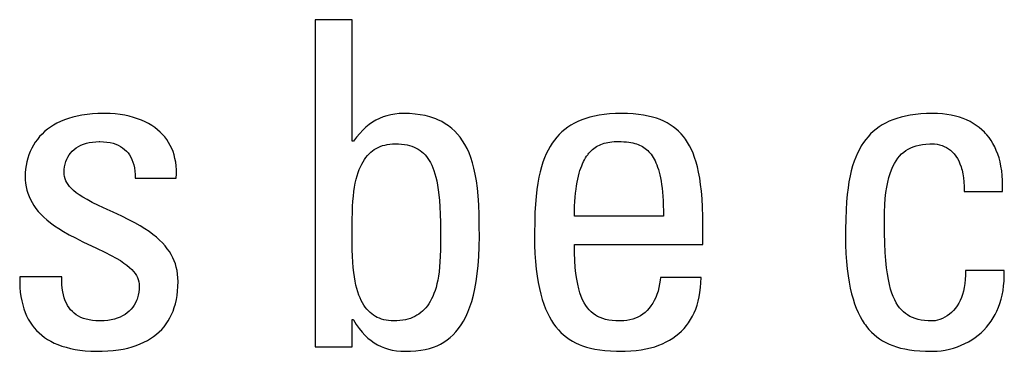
# Model space of a CAD drawing. Header units: millimetres. Extents: x -131 to 719, y -272 to 510.
# Tile 53 of 102: x 214.09 to 219.08, y 111.68 to 113.36. Entities that reach past the tile are written whole.
import ezdxf

# ---------------------------------------------------------------- set-up
doc = ezdxf.new("R2010")
doc.units = ezdxf.units.MM
doc.header["$LTSCALE"] = 23.1
doc.layers.get('0').update_dxf_attribs({"linetype": 'CONTINUOUS'})

msp = doc.modelspace()

# ---------------------------------------------------------------- linework, layer by layer
at = {"color": 7}
for p, q in [((215.7726, 113.3609), (215.5845, 113.3609)), ((215.5845, 113.3609), (215.5845, 111.7053)), ((215.7726, 112.7464), (215.7726, 113.3609)), ((214.4554, 112.8841), (214.4284, 112.8813)), ((214.4838, 112.8857), (214.4554, 112.8841)), ((214.5137, 112.8863), (214.4838, 112.8857)), ((214.5181, 112.8863), (214.5137, 112.8863)), ((214.5448, 112.8855), (214.5181, 112.8863)), ((214.5707, 112.8837), (214.5448, 112.8855)), ((214.5956, 112.8808), (214.5707, 112.8837)), ((216.011, 112.8856), (215.9891, 112.8834)), ((216.034, 112.8863), (216.011, 112.8856)), ((216.0636, 112.8856), (216.034, 112.8863)), ((216.0914, 112.8834), (216.0636, 112.8856)), ((217.0772, 112.884), (217.0499, 112.8813)), ((217.1061, 112.8857), (217.0772, 112.884)), ((217.1369, 112.8863), (217.1061, 112.8857)), ((217.1679, 112.8857), (217.1369, 112.8863)), ((217.1968, 112.8841), (217.1679, 112.8857)), ((217.2236, 112.8815), (217.1968, 112.8841)), ((218.6537, 112.8841), (218.6266, 112.8814)), ((218.6824, 112.8857), (218.6537, 112.8841)), ((218.7129, 112.8863), (218.6824, 112.8857)), ((218.7136, 112.8863), (218.7129, 112.8863)), ((218.7391, 112.8857), (218.7136, 112.8863)), ((218.7634, 112.884), (218.7391, 112.8857)), ((218.7865, 112.8813), (218.7634, 112.884)), ((214.276, 112.8369), (214.2589, 112.8274)), ((214.2943, 112.8457), (214.276, 112.8369)), ((214.3136, 112.8538), (214.2943, 112.8457)), ((214.334, 112.861), (214.3136, 112.8538)), ((214.3557, 112.8674), (214.334, 112.861)), ((214.3786, 112.873), (214.3557, 112.8674)), ((214.4028, 112.8776), (214.3786, 112.873)), ((214.4284, 112.8813), (214.4028, 112.8776)), ((214.6195, 112.8769), (214.5956, 112.8808)), ((214.6423, 112.872), (214.6195, 112.8769)), ((214.6641, 112.8662), (214.6423, 112.872)), ((214.6848, 112.8596), (214.6641, 112.8662)), ((214.7044, 112.8521), (214.6848, 112.8596)), ((214.7229, 112.8439), (214.7044, 112.8521)), ((214.7403, 112.8349), (214.7229, 112.8439)), ((214.7566, 112.8253), (214.7403, 112.8349)), ((215.8754, 112.8422), (215.8586, 112.8305)), ((215.8927, 112.8525), (215.8754, 112.8422)), ((215.9106, 112.8614), (215.8927, 112.8525)), ((215.9291, 112.8689), (215.9106, 112.8614)), ((215.9483, 112.8751), (215.9291, 112.8689)), ((215.9683, 112.8799), (215.9483, 112.8751)), ((215.9891, 112.8834), (215.9683, 112.8799)), ((216.1175, 112.88), (216.0914, 112.8834)), ((216.142, 112.8753), (216.1175, 112.88)), ((216.165, 112.8694), (216.142, 112.8753)), ((216.1866, 112.8624), (216.165, 112.8694)), ((216.197, 112.8584), (216.1866, 112.8624)), ((216.207, 112.8542), (216.197, 112.8584)), ((216.2262, 112.8449), (216.207, 112.8542)), ((216.2442, 112.8345), (216.2262, 112.8449)), ((216.2611, 112.8231), (216.2442, 112.8345)), ((216.8982, 112.837), (216.8812, 112.8273)), ((216.9163, 112.8458), (216.8982, 112.837)), ((216.9355, 112.8539), (216.9163, 112.8458)), ((216.9558, 112.8611), (216.9355, 112.8539)), ((216.9772, 112.8675), (216.9558, 112.8611)), ((217, 112.873), (216.9772, 112.8675)), ((217.0242, 112.8776), (217, 112.873)), ((217.0499, 112.8813), (217.0242, 112.8776)), ((217.2486, 112.8779), (217.2236, 112.8815)), ((217.272, 112.8734), (217.2486, 112.8779)), ((217.2938, 112.8681), (217.272, 112.8734)), ((217.3142, 112.8619), (217.2938, 112.8681)), ((217.3333, 112.855), (217.3142, 112.8619)), ((217.3513, 112.8473), (217.3333, 112.855)), ((217.3682, 112.8387), (217.3513, 112.8473)), ((217.384, 112.8294), (217.3682, 112.8387)), ((218.4759, 112.8378), (218.4588, 112.8283)), ((218.4939, 112.8465), (218.4759, 112.8378)), ((218.5129, 112.8544), (218.4939, 112.8465)), ((218.5331, 112.8616), (218.5129, 112.8544)), ((218.5545, 112.8678), (218.5331, 112.8616)), ((218.5771, 112.8733), (218.5545, 112.8678)), ((218.6011, 112.8778), (218.5771, 112.8733)), ((218.6266, 112.8814), (218.6011, 112.8778)), ((218.8086, 112.8775), (218.7865, 112.8813)), ((218.8296, 112.8729), (218.8086, 112.8775)), ((218.8496, 112.8672), (218.8296, 112.8729)), ((218.8687, 112.8607), (218.8496, 112.8672)), ((218.8867, 112.8534), (218.8687, 112.8607)), ((218.9038, 112.8452), (218.8867, 112.8534)), ((218.9201, 112.8361), (218.9038, 112.8452)), ((218.9354, 112.8262), (218.9201, 112.8361)), ((214.2135, 112.7945), (214.2003, 112.7821)), ((214.2277, 112.8061), (214.2135, 112.7945)), ((214.2428, 112.8171), (214.2277, 112.8061)), ((214.2589, 112.8274), (214.2428, 112.8171)), ((214.7718, 112.8149), (214.7566, 112.8253)), ((214.786, 112.8039), (214.7718, 112.8149)), ((214.7992, 112.7923), (214.786, 112.8039)), ((214.8114, 112.7801), (214.7992, 112.7923)), ((215.8103, 112.7856), (215.7947, 112.767)), ((215.8261, 112.8023), (215.8103, 112.7856)), ((215.8422, 112.8173), (215.8261, 112.8023)), ((215.8586, 112.8305), (215.8422, 112.8173)), ((216.2771, 112.8105), (216.2611, 112.8231)), ((216.2921, 112.7968), (216.2771, 112.8105)), ((216.3062, 112.7819), (216.2921, 112.7968)), ((216.8355, 112.7935), (216.8219, 112.7805)), ((216.8498, 112.8056), (216.8355, 112.7935)), ((216.865, 112.8168), (216.8498, 112.8056)), ((216.8812, 112.8273), (216.865, 112.8168)), ((217.399, 112.8193), (217.384, 112.8294)), ((217.4062, 112.8139), (217.399, 112.8193)), ((217.4131, 112.8083), (217.4062, 112.8139)), ((217.4264, 112.7965), (217.4131, 112.8083)), ((217.4389, 112.7838), (217.4264, 112.7965)), ((217.4507, 112.7701), (217.4389, 112.7838)), ((218.4133, 112.7951), (218.3997, 112.7824)), ((218.4276, 112.807), (218.4133, 112.7951)), ((218.4428, 112.818), (218.4276, 112.807)), ((218.4588, 112.8283), (218.4428, 112.818)), ((218.9499, 112.8156), (218.9354, 112.8262)), ((218.9636, 112.8041), (218.9499, 112.8156)), ((218.9765, 112.7917), (218.9636, 112.8041)), ((218.9826, 112.7852), (218.9765, 112.7917)), ((218.9886, 112.7785), (218.9826, 112.7852)), ((214.1661, 112.7409), (214.1565, 112.7258)), ((214.1766, 112.7553), (214.1661, 112.7409)), ((214.188, 112.7691), (214.1766, 112.7553)), ((214.2003, 112.7821), (214.188, 112.7691)), ((214.4107, 112.7306), (214.4249, 112.7353)), ((214.4249, 112.7353), (214.44, 112.739)), ((214.44, 112.739), (214.4559, 112.7418)), ((214.4559, 112.7418), (214.4727, 112.7435)), ((214.4727, 112.7435), (214.4902, 112.7441)), ((214.4902, 112.7441), (214.4908, 112.7441)), ((214.4908, 112.7441), (214.4938, 112.7441)), ((214.4938, 112.7441), (214.5123, 112.7433)), ((214.5123, 112.7433), (214.5295, 112.7416)), ((214.5295, 112.7416), (214.5454, 112.7388)), ((214.5454, 112.7388), (214.5602, 112.7352)), ((214.5602, 112.7352), (214.5738, 112.7307)), ((214.8226, 112.7672), (214.8114, 112.7801)), ((214.8328, 112.7537), (214.8226, 112.7672)), ((214.8421, 112.7396), (214.8328, 112.7537)), ((214.8504, 112.7248), (214.8421, 112.7396)), ((215.7795, 112.7464), (215.7726, 112.7464)), ((215.7947, 112.767), (215.7795, 112.7464)), ((216.3194, 112.7658), (216.3062, 112.7819)), ((216.3319, 112.7483), (216.3194, 112.7658)), ((216.3435, 112.7294), (216.3319, 112.7483)), ((216.7856, 112.7361), (216.7749, 112.7193)), ((216.797, 112.7519), (216.7856, 112.7361)), ((216.8091, 112.7667), (216.797, 112.7519)), ((216.8219, 112.7805), (216.8091, 112.7667)), ((217.0414, 112.7328), (217.0499, 112.7355)), ((217.0499, 112.7355), (217.0589, 112.7379)), ((217.0589, 112.7379), (217.0683, 112.7399)), ((217.0683, 112.7399), (217.0782, 112.7415)), ((217.0782, 112.7415), (217.0886, 112.7427)), ((217.0886, 112.7427), (217.0997, 112.7436)), ((217.0997, 112.7436), (217.1116, 112.744)), ((217.1116, 112.744), (217.1185, 112.7441)), ((217.1185, 112.7441), (217.1201, 112.7441)), ((217.1201, 112.7441), (217.1357, 112.7438)), ((217.1357, 112.7438), (217.1496, 112.7432)), ((217.1496, 112.7432), (217.1623, 112.7422)), ((217.1623, 112.7422), (217.1739, 112.7409)), ((217.1739, 112.7409), (217.1846, 112.7393)), ((217.1846, 112.7393), (217.1947, 112.7373)), ((217.1947, 112.7373), (217.2041, 112.7349)), ((217.2041, 112.7349), (217.2129, 112.7323)), ((217.4618, 112.7554), (217.4507, 112.7701)), ((217.4723, 112.7396), (217.4618, 112.7554)), ((217.4822, 112.7227), (217.4723, 112.7396)), ((218.3635, 112.7388), (218.3527, 112.7223)), ((218.3749, 112.7543), (218.3635, 112.7388)), ((218.3869, 112.7688), (218.3749, 112.7543)), ((218.3997, 112.7824), (218.3869, 112.7688)), ((218.9999, 112.7645), (218.9886, 112.7785)), ((219.0104, 112.7496), (218.9999, 112.7645)), ((219.0201, 112.7339), (219.0104, 112.7496)), ((219.0289, 112.7172), (219.0201, 112.7339)), ((214.1402, 112.6937), (214.1334, 112.6767)), ((214.1479, 112.7101), (214.1402, 112.6937)), ((214.1565, 112.7258), (214.1479, 112.7101)), ((214.3377, 112.6761), (214.3453, 112.686)), ((214.3453, 112.686), (214.3538, 112.6952)), ((214.3538, 112.6952), (214.3633, 112.7038)), ((214.3633, 112.7038), (214.3737, 112.7116)), ((214.3737, 112.7116), (214.3851, 112.7188)), ((214.3851, 112.7188), (214.3974, 112.7251)), ((214.3974, 112.7251), (214.4107, 112.7306)), ((214.5738, 112.7307), (214.5865, 112.7253)), ((214.5865, 112.7253), (214.5982, 112.7191)), ((214.5982, 112.7191), (214.6089, 112.7122)), ((214.6089, 112.7122), (214.6188, 112.7044)), ((214.6188, 112.7044), (214.6278, 112.6959)), ((214.6278, 112.6959), (214.6361, 112.6865)), ((214.6361, 112.6865), (214.6435, 112.6763)), ((214.8578, 112.7093), (214.8504, 112.7248)), ((214.8642, 112.6931), (214.8578, 112.7093)), ((214.8697, 112.6763), (214.8642, 112.6931)), ((215.8576, 112.6816), (215.8662, 112.6896)), ((215.8662, 112.6896), (215.8751, 112.6969)), ((215.8751, 112.6969), (215.8844, 112.7035)), ((215.8844, 112.7035), (215.8941, 112.7095)), ((215.8941, 112.7095), (215.9042, 112.7147)), ((215.9042, 112.7147), (215.9149, 112.7193)), ((215.9149, 112.7193), (215.926, 112.7233)), ((215.926, 112.7233), (215.9377, 112.7266)), ((215.9377, 112.7266), (215.9437, 112.7279)), ((215.9437, 112.7279), (215.9499, 112.7292)), ((215.9499, 112.7292), (215.9628, 112.731)), ((215.9628, 112.731), (215.9762, 112.7322)), ((215.9762, 112.7322), (215.9904, 112.7326)), ((215.9904, 112.7326), (216.007, 112.7322)), ((216.007, 112.7322), (216.0226, 112.7311)), ((216.0226, 112.7311), (216.037, 112.7293)), ((216.037, 112.7293), (216.0506, 112.7268)), ((216.0506, 112.7268), (216.0633, 112.7237)), ((216.0633, 112.7237), (216.0752, 112.7201)), ((216.0752, 112.7201), (216.0864, 112.7158)), ((216.0864, 112.7158), (216.0969, 112.7109)), ((216.0969, 112.7109), (216.1069, 112.7054)), ((216.1069, 112.7054), (216.1117, 112.7025)), ((216.1117, 112.7025), (216.1163, 112.6993)), ((216.1163, 112.6993), (216.1252, 112.6926)), ((216.1252, 112.6926), (216.1336, 112.6853)), ((216.1336, 112.6853), (216.1416, 112.6773)), ((216.3543, 112.7089), (216.3435, 112.7294)), ((216.3644, 112.6868), (216.3543, 112.7089)), ((216.3736, 112.6629), (216.3644, 112.6868)), ((216.7648, 112.7013), (216.7554, 112.6821)), ((216.7749, 112.7193), (216.7648, 112.7013)), ((216.9689, 112.6809), (216.9718, 112.6845)), ((216.9718, 112.6845), (216.9777, 112.6913)), ((216.9777, 112.6913), (216.9839, 112.6975)), ((216.9839, 112.6975), (216.9902, 112.7034)), ((216.9902, 112.7034), (216.9968, 112.7088)), ((216.9968, 112.7088), (217.0035, 112.7137)), ((217.0035, 112.7137), (217.0106, 112.7183)), ((217.0106, 112.7183), (217.0178, 112.7225)), ((217.0178, 112.7225), (217.0254, 112.7263)), ((217.0254, 112.7263), (217.0332, 112.7297)), ((217.0332, 112.7297), (217.0414, 112.7328)), ((217.2129, 112.7323), (217.2213, 112.7293)), ((217.2213, 112.7293), (217.2292, 112.726)), ((217.2292, 112.726), (217.2368, 112.7224)), ((217.2368, 112.7224), (217.244, 112.7184)), ((217.244, 112.7184), (217.2509, 112.7141)), ((217.2509, 112.7141), (217.2576, 112.7094)), ((217.2576, 112.7094), (217.2639, 112.7043)), ((217.2639, 112.7043), (217.2701, 112.6988)), ((217.2701, 112.6988), (217.276, 112.6929)), ((217.276, 112.6929), (217.2817, 112.6865)), ((217.2817, 112.6865), (217.2872, 112.6796)), ((217.4914, 112.7044), (217.4822, 112.7227)), ((217.5, 112.6847), (217.4914, 112.7044)), ((217.508, 112.6635), (217.5, 112.6847)), ((218.3332, 112.6859), (218.3244, 112.6658)), ((218.3427, 112.7047), (218.3332, 112.6859)), ((218.3527, 112.7223), (218.3427, 112.7047)), ((218.5571, 112.6811), (218.5676, 112.6903)), ((218.5676, 112.6903), (218.5786, 112.6985)), ((218.5786, 112.6985), (218.5904, 112.7058)), ((218.5904, 112.7058), (218.6029, 112.7122)), ((218.6029, 112.7122), (218.6162, 112.7177)), ((218.6162, 112.7177), (218.6304, 112.7224)), ((218.6304, 112.7224), (218.6458, 112.7263)), ((218.6458, 112.7263), (218.6624, 112.7292)), ((218.6624, 112.7292), (218.6804, 112.7313)), ((218.6804, 112.7313), (218.7002, 112.7324)), ((218.7002, 112.7324), (218.7129, 112.7326)), ((218.7129, 112.7326), (218.7242, 112.7322)), ((218.7242, 112.7322), (218.737, 112.7306)), ((218.737, 112.7306), (218.7496, 112.728)), ((218.7496, 112.728), (218.7617, 112.7244)), ((218.7617, 112.7244), (218.7733, 112.7197)), ((218.7733, 112.7197), (218.7844, 112.714)), ((218.7844, 112.714), (218.795, 112.7073)), ((218.795, 112.7073), (218.8051, 112.6997)), ((218.8051, 112.6997), (218.8145, 112.691)), ((218.8145, 112.691), (218.8234, 112.6813)), ((219.037, 112.6995), (219.0289, 112.7172)), ((219.0442, 112.6809), (219.037, 112.6995)), ((214.1229, 112.6411), (214.1192, 112.6227)), ((214.1277, 112.6592), (214.1229, 112.6411)), ((214.1334, 112.6767), (214.1277, 112.6592)), ((214.3168, 112.6299), (214.3206, 112.6425)), ((214.3206, 112.6425), (214.3253, 112.6544)), ((214.3253, 112.6544), (214.331, 112.6656)), ((214.331, 112.6656), (214.3377, 112.6761)), ((214.6435, 112.6763), (214.6501, 112.6652)), ((214.6501, 112.6652), (214.6559, 112.6532)), ((214.6559, 112.6532), (214.6609, 112.6402)), ((214.6609, 112.6402), (214.665, 112.6262)), ((214.8741, 112.6586), (214.8697, 112.6763)), ((214.8776, 112.6402), (214.8741, 112.6586)), ((214.88, 112.621), (214.8776, 112.6402)), ((215.8204, 112.6297), (215.8271, 112.6418)), ((215.8271, 112.6418), (215.8342, 112.653)), ((215.8342, 112.653), (215.8417, 112.6634)), ((215.8417, 112.6634), (215.8495, 112.6729)), ((215.8495, 112.6729), (215.8576, 112.6816)), ((216.1416, 112.6773), (216.1492, 112.6686)), ((216.1492, 112.6686), (216.1563, 112.6591)), ((216.1563, 112.6591), (216.1632, 112.6487)), ((216.1632, 112.6487), (216.1696, 112.6374)), ((216.1696, 112.6374), (216.1757, 112.6252)), ((216.382, 112.637), (216.3736, 112.6629)), ((216.3896, 112.6089), (216.382, 112.637)), ((216.7386, 112.6395), (216.7311, 112.6158)), ((216.7467, 112.6615), (216.7386, 112.6395)), ((216.7554, 112.6821), (216.7467, 112.6615)), ((216.94, 112.6321), (216.9449, 112.6424)), ((216.9449, 112.6424), (216.9499, 112.652)), ((216.9499, 112.652), (216.9551, 112.661)), ((216.9551, 112.661), (216.9604, 112.6694)), ((216.9604, 112.6694), (216.966, 112.6772)), ((216.966, 112.6772), (216.9689, 112.6809)), ((217.2872, 112.6796), (217.2925, 112.6722)), ((217.2925, 112.6722), (217.2976, 112.6642)), ((217.2976, 112.6642), (217.3025, 112.6557)), ((217.3025, 112.6557), (217.3072, 112.6465)), ((217.3072, 112.6465), (217.3118, 112.6367)), ((217.3118, 112.6367), (217.3161, 112.6261)), ((217.5154, 112.6405), (217.508, 112.6635)), ((217.5222, 112.6156), (217.5154, 112.6405)), ((218.3163, 112.6443), (218.3087, 112.6212)), ((218.3244, 112.6658), (218.3163, 112.6443)), ((218.5205, 112.6329), (218.5289, 112.6468)), ((218.5289, 112.6468), (218.5377, 112.6594)), ((218.5377, 112.6594), (218.5471, 112.6708)), ((218.5471, 112.6708), (218.5571, 112.6811)), ((218.8234, 112.6813), (218.8317, 112.6706)), ((218.8317, 112.6706), (218.8394, 112.6587)), ((218.8394, 112.6587), (218.8464, 112.6457)), ((218.8464, 112.6457), (218.8527, 112.6315)), ((219.0506, 112.6613), (219.0442, 112.6809)), ((219.0561, 112.6406), (219.0506, 112.6613)), ((219.0607, 112.6188), (219.0561, 112.6406)), ((214.1151, 112.5853), (214.1147, 112.5698)), ((214.1166, 112.604), (214.1151, 112.5853)), ((214.1192, 112.6227), (214.1166, 112.604)), ((214.3119, 112.5881), (214.3124, 112.6028)), ((214.3125, 112.5771), (214.3119, 112.5881)), ((214.3124, 112.6028), (214.3141, 112.6167)), ((214.3141, 112.6167), (214.3168, 112.6299)), ((214.665, 112.6262), (214.6682, 112.6111)), ((214.6682, 112.6111), (214.6705, 112.5948)), ((214.6705, 112.5948), (214.6718, 112.5772)), ((214.8813, 112.601), (214.88, 112.621)), ((214.8815, 112.5801), (214.8813, 112.601)), ((215.7972, 112.5708), (215.8024, 112.5872)), ((215.8024, 112.5872), (215.808, 112.6024)), ((215.808, 112.6024), (215.814, 112.6165)), ((215.814, 112.6165), (215.8204, 112.6297)), ((216.1757, 112.6252), (216.1815, 112.6118)), ((216.1815, 112.6118), (216.1869, 112.5972)), ((216.1869, 112.5972), (216.1919, 112.5812)), ((216.3963, 112.5784), (216.3896, 112.6089)), ((216.7244, 112.5904), (216.7183, 112.5631)), ((216.7311, 112.6158), (216.7244, 112.5904)), ((216.9229, 112.5835), (216.9268, 112.5969)), ((216.9268, 112.5969), (216.931, 112.6094)), ((216.931, 112.6094), (216.9354, 112.6212)), ((216.9354, 112.6212), (216.94, 112.6321)), ((217.3161, 112.6261), (217.3202, 112.6147)), ((217.3202, 112.6147), (217.3242, 112.6025)), ((217.3242, 112.6025), (217.3279, 112.5895)), ((217.3279, 112.5895), (217.3314, 112.5754)), ((217.5283, 112.5886), (217.5222, 112.6156)), ((217.5337, 112.5593), (217.5283, 112.5886)), ((218.3019, 112.5965), (218.2957, 112.5698)), ((218.3087, 112.6212), (218.3019, 112.5965)), ((218.4986, 112.5818), (218.5054, 112.6005)), ((218.5054, 112.6005), (218.5127, 112.6175)), ((218.5127, 112.6175), (218.5205, 112.6329)), ((218.8527, 112.6315), (218.8583, 112.6159)), ((218.8583, 112.6159), (218.8608, 112.6077)), ((218.8608, 112.6077), (218.8632, 112.599)), ((218.8632, 112.599), (218.8671, 112.5807)), ((219.0643, 112.5958), (219.0607, 112.6188)), ((219.0669, 112.5717), (219.0643, 112.5958)), ((214.1147, 112.5698), (214.1153, 112.5511)), ((214.1153, 112.5511), (214.1169, 112.5331)), ((214.3141, 112.5665), (214.3125, 112.5771)), ((214.317, 112.5562), (214.3141, 112.5665)), ((214.3209, 112.546), (214.317, 112.5562)), ((214.326, 112.536), (214.3209, 112.546)), ((214.3324, 112.526), (214.326, 112.536)), ((214.6718, 112.5772), (214.672, 112.5583)), ((214.672, 112.5583), (214.8806, 112.5583)), ((214.8806, 112.5583), (214.8815, 112.5801)), ((215.7843, 112.5137), (215.7881, 112.5341)), ((215.7881, 112.5341), (215.7924, 112.5531)), ((215.7924, 112.5531), (215.7972, 112.5708)), ((216.1919, 112.5812), (216.1966, 112.5637)), ((216.1966, 112.5637), (216.2009, 112.5445)), ((216.2009, 112.5445), (216.2048, 112.5234)), ((216.4021, 112.5452), (216.3963, 112.5784)), ((216.407, 112.5088), (216.4021, 112.5452)), ((216.7183, 112.5631), (216.7129, 112.5335)), ((216.9095, 112.5207), (216.9124, 112.5379)), ((216.9124, 112.5379), (216.9156, 112.5541)), ((216.9156, 112.5541), (216.9191, 112.5693)), ((216.9191, 112.5693), (216.9229, 112.5835)), ((217.3314, 112.5754), (217.3346, 112.5604)), ((217.3346, 112.5604), (217.3376, 112.5442)), ((217.3376, 112.5442), (217.3403, 112.5269)), ((217.5384, 112.5273), (217.5337, 112.5593)), ((218.2901, 112.541), (218.2853, 112.5099)), ((218.2957, 112.5698), (218.2901, 112.541)), ((218.482, 112.5137), (218.4869, 112.5386)), ((218.4869, 112.5386), (218.4925, 112.5613)), ((218.4925, 112.5613), (218.4986, 112.5818)), ((218.8671, 112.5807), (218.8702, 112.561)), ((218.8702, 112.561), (218.8723, 112.5396)), ((218.8723, 112.5396), (218.8734, 112.5166)), ((219.0685, 112.5464), (219.0669, 112.5717)), ((219.069, 112.5198), (219.0685, 112.5464)), ((214.1169, 112.5331), (214.1197, 112.5157)), ((214.1197, 112.5157), (214.1236, 112.4988)), ((214.1236, 112.4988), (214.1285, 112.4824)), ((214.3402, 112.516), (214.3324, 112.526)), ((214.3495, 112.5058), (214.3402, 112.516)), ((214.3606, 112.4955), (214.3495, 112.5058)), ((214.3737, 112.4849), (214.3606, 112.4955)), ((214.389, 112.4739), (214.3737, 112.4849)), ((215.7782, 112.4682), (215.781, 112.4918)), ((215.781, 112.4918), (215.7843, 112.5137)), ((216.2048, 112.5234), (216.2084, 112.5001)), ((216.2084, 112.5001), (216.2115, 112.4742)), ((216.4109, 112.4687), (216.407, 112.5088)), ((216.7082, 112.5013), (216.7043, 112.4663)), ((216.7129, 112.5335), (216.7082, 112.5013)), ((216.9045, 112.4829), (216.9068, 112.5024)), ((216.9068, 112.5024), (216.9095, 112.5207)), ((217.3403, 112.5269), (217.3428, 112.5084)), ((217.3428, 112.5084), (217.3449, 112.4885)), ((217.3449, 112.4885), (217.3467, 112.4672)), ((217.5424, 112.4924), (217.5384, 112.5273)), ((217.5455, 112.4541), (217.5424, 112.4924)), ((218.2853, 112.5099), (218.2812, 112.476)), ((218.4744, 112.4563), (218.4778, 112.4863)), ((218.4778, 112.4863), (218.482, 112.5137)), ((218.8734, 112.5166), (218.8734, 112.4919)), ((218.8734, 112.4919), (219.0683, 112.4919)), ((219.0683, 112.4919), (219.069, 112.5198)), ((214.1285, 112.4824), (214.1345, 112.4664)), ((214.1345, 112.4664), (214.1415, 112.4507)), ((214.1415, 112.4507), (214.1497, 112.4354)), ((214.1497, 112.4354), (214.159, 112.4203)), ((214.4071, 112.4623), (214.389, 112.4739)), ((214.4285, 112.45), (214.4071, 112.4623)), ((214.4542, 112.4364), (214.4285, 112.45)), ((214.4863, 112.4207), (214.4542, 112.4364)), ((215.7743, 112.4151), (215.7759, 112.4427)), ((215.7759, 112.4427), (215.7782, 112.4682)), ((216.2115, 112.4742), (216.2141, 112.4454)), ((216.2141, 112.4454), (216.2163, 112.413)), ((216.4139, 112.4239), (216.4109, 112.4687)), ((216.7043, 112.4663), (216.7011, 112.4278)), ((216.8996, 112.4168), (216.9009, 112.4402)), ((216.9009, 112.4402), (216.9025, 112.4622)), ((216.9025, 112.4622), (216.9045, 112.4829)), ((217.3467, 112.4672), (217.3481, 112.4443)), ((217.3481, 112.4443), (217.3492, 112.4199)), ((217.5478, 112.4118), (217.5455, 112.4541)), ((218.2779, 112.4388), (218.2754, 112.3978)), ((218.2812, 112.476), (218.2779, 112.4388)), ((218.4719, 112.4233), (218.4744, 112.4563)), ((214.159, 112.4203), (214.1696, 112.4054)), ((214.1696, 112.4054), (214.1814, 112.3907)), ((214.1814, 112.3907), (214.1946, 112.3762)), ((214.5299, 112.4005), (214.4863, 112.4207)), ((214.5601, 112.3867), (214.5299, 112.4005)), ((214.6048, 112.3658), (214.5601, 112.3867)), ((215.7726, 112.3508), (215.7732, 112.3848)), ((215.7732, 112.3848), (215.7743, 112.4151)), ((216.2163, 112.413), (216.2179, 112.3763)), ((216.4158, 112.373), (216.4139, 112.4239)), ((216.6988, 112.3851), (216.6973, 112.3369)), ((216.7011, 112.4278), (216.6988, 112.3851)), ((216.8984, 112.3657), (216.8988, 112.392)), ((216.8988, 112.392), (216.8996, 112.4168)), ((217.3492, 112.4199), (217.3499, 112.3937)), ((217.3499, 112.3937), (217.3501, 112.3657)), ((217.5492, 112.3651), (217.5478, 112.4118)), ((218.2754, 112.3978), (218.2736, 112.3517)), ((218.4698, 112.3474), (218.4703, 112.3871)), ((218.4703, 112.3871), (218.4719, 112.4233)), ((214.1946, 112.3762), (214.2092, 112.3617)), ((214.2092, 112.3617), (214.2254, 112.3472)), ((214.2254, 112.3472), (214.2434, 112.3328)), ((214.6404, 112.3484), (214.6048, 112.3658)), ((214.6709, 112.3324), (214.6404, 112.3484)), ((215.7723, 112.2862), (215.7726, 112.3508)), ((216.2179, 112.3763), (216.2191, 112.3341)), ((216.4167, 112.3126), (216.4158, 112.373)), ((216.6973, 112.3369), (216.6966, 112.2809)), ((217.3501, 112.3657), (216.8984, 112.3657)), ((217.5496, 112.3222), (217.5492, 112.3651)), ((218.2736, 112.3517), (218.2727, 112.2988)), ((218.4698, 112.3452), (218.4698, 112.3474)), ((218.4703, 112.2827), (218.4698, 112.3452)), ((214.2434, 112.3328), (214.2632, 112.3182)), ((214.2632, 112.3182), (214.2853, 112.3034)), ((214.2853, 112.3034), (214.3099, 112.2883)), ((214.3099, 112.2883), (214.3376, 112.2726)), ((214.6977, 112.3173), (214.6709, 112.3324)), ((214.7217, 112.3026), (214.6977, 112.3173)), ((214.7432, 112.2881), (214.7217, 112.3026)), ((214.7627, 112.2738), (214.7432, 112.2881)), ((215.7723, 112.2787), (215.7723, 112.2862)), ((216.2191, 112.3341), (216.2196, 112.2844)), ((216.4169, 112.2648), (216.4167, 112.3126)), ((217.5496, 112.2236), (217.5496, 112.3222)), ((218.2727, 112.2988), (218.2726, 112.2671)), ((214.3376, 112.2726), (214.3692, 112.2559)), ((214.3692, 112.2559), (214.4068, 112.2372)), ((214.4068, 112.2372), (214.4768, 112.2041)), ((214.7803, 112.2596), (214.7627, 112.2738)), ((214.7962, 112.2453), (214.7803, 112.2596)), ((214.8106, 112.2309), (214.7962, 112.2453)), ((215.7721, 112.2332), (215.7723, 112.2787)), ((216.2196, 112.2352), (216.2193, 112.1967)), ((216.2196, 112.2844), (216.2196, 112.2352)), ((216.4162, 112.2115), (216.4169, 112.2648)), ((216.6966, 112.2809), (216.6966, 112.2671)), ((216.6966, 112.2671), (216.6971, 112.2204)), ((218.2726, 112.2671), (218.2731, 112.2208)), ((218.4718, 112.2291), (218.4703, 112.2827)), ((214.4768, 112.2041), (214.519, 112.1838)), ((214.8236, 112.2164), (214.8106, 112.2309)), ((214.8353, 112.2018), (214.8236, 112.2164)), ((214.8457, 112.1869), (214.8353, 112.2018)), ((214.8549, 112.1718), (214.8457, 112.1869)), ((215.7725, 112.196), (215.7721, 112.2332)), ((215.7736, 112.1632), (215.7725, 112.196)), ((216.2193, 112.1967), (216.2184, 112.1642)), ((216.4141, 112.1621), (216.4162, 112.2115)), ((216.6971, 112.2204), (216.6988, 112.1768)), ((216.8984, 112.2236), (217.5496, 112.2236)), ((216.8989, 112.1805), (216.8984, 112.2236)), ((218.2731, 112.2208), (218.2748, 112.1776)), ((218.474, 112.1824), (218.4718, 112.2291)), ((214.519, 112.1838), (214.5505, 112.1678)), ((214.5505, 112.1678), (214.5761, 112.1539)), ((214.5761, 112.1539), (214.5974, 112.1412)), ((214.5974, 112.1412), (214.6154, 112.1293)), ((214.863, 112.1563), (214.8549, 112.1718)), ((214.8701, 112.1405), (214.863, 112.1563)), ((214.876, 112.1243), (214.8701, 112.1405)), ((215.7751, 112.1337), (215.7736, 112.1632)), ((216.2169, 112.1353), (216.2149, 112.1092)), ((216.2184, 112.1642), (216.2169, 112.1353)), ((216.4107, 112.1164), (216.4141, 112.1621)), ((216.6988, 112.1768), (216.7015, 112.1362)), ((216.7015, 112.1362), (216.7051, 112.0984)), ((216.9005, 112.1417), (216.8989, 112.1805)), ((216.903, 112.1068), (216.9005, 112.1417)), ((218.2748, 112.1776), (218.2774, 112.1373)), ((218.2774, 112.1373), (218.2809, 112.0997)), ((218.477, 112.1416), (218.474, 112.1824)), ((218.4807, 112.1056), (218.477, 112.1416)), ((214.6154, 112.1293), (214.6307, 112.118)), ((214.6307, 112.118), (214.6438, 112.1071)), ((214.6438, 112.1071), (214.6548, 112.0965)), ((214.6548, 112.0965), (214.6642, 112.0861)), ((214.6642, 112.0861), (214.672, 112.0758)), ((214.8809, 112.1077), (214.876, 112.1243)), ((214.8847, 112.0905), (214.8809, 112.1077)), ((214.8875, 112.0728), (214.8847, 112.0905)), ((215.7773, 112.1066), (215.7751, 112.1337)), ((215.78, 112.0818), (215.7773, 112.1066)), ((216.2123, 112.0852), (216.2093, 112.0631)), ((216.2149, 112.1092), (216.2123, 112.0852)), ((216.4062, 112.0741), (216.4107, 112.1164)), ((216.7051, 112.0984), (216.7096, 112.0631)), ((216.9064, 112.0754), (216.903, 112.1068)), ((218.2809, 112.0997), (218.2853, 112.0647)), ((218.485, 112.0737), (218.4807, 112.1056)), ((219.0775, 112.0906), (218.8803, 112.0906)), ((218.8803, 112.0906), (218.8805, 112.0674)), ((219.0775, 112.0637), (219.0775, 112.0906)), ((214.0872, 112.0585), (214.0871, 112.0316)), ((214.3005, 112.0585), (214.0872, 112.0585)), ((214.3006, 112.041), (214.3005, 112.0585)), ((214.3014, 112.0204), (214.3006, 112.041)), ((214.672, 112.0758), (214.6784, 112.0656)), ((214.6784, 112.0656), (214.6836, 112.0553)), ((214.6836, 112.0553), (214.6875, 112.045)), ((214.6875, 112.045), (214.6903, 112.0345)), ((214.8892, 112.0545), (214.8875, 112.0728)), ((214.8898, 112.0355), (214.8892, 112.0545)), ((214.8892, 112.0108), (214.8898, 112.0355)), ((215.7832, 112.0588), (215.78, 112.0818)), ((215.7869, 112.0376), (215.7832, 112.0588)), ((215.7911, 112.0179), (215.7869, 112.0376)), ((216.2057, 112.0427), (216.2016, 112.0237)), ((216.2093, 112.0631), (216.2057, 112.0427)), ((216.4005, 112.035), (216.4062, 112.0741)), ((216.7096, 112.0631), (216.7149, 112.0303)), ((216.9105, 112.0471), (216.9064, 112.0754)), ((216.9153, 112.0217), (216.9105, 112.0471)), ((217.333, 112.043), (217.3306, 112.0237)), ((217.3341, 112.0562), (217.333, 112.043)), ((217.5405, 112.0562), (217.3341, 112.0562)), ((217.5397, 112.0297), (217.5405, 112.0562)), ((218.2853, 112.0647), (218.2906, 112.0321)), ((218.4899, 112.0454), (218.485, 112.0737)), ((218.4953, 112.0201), (218.4899, 112.0454)), ((218.8795, 112.0455), (218.8775, 112.0249)), ((218.8805, 112.0674), (218.8795, 112.0455)), ((219.0741, 112.0134), (219.0763, 112.038)), ((219.0763, 112.038), (219.0775, 112.0637)), ((214.0871, 112.0316), (214.088, 112.0061)), ((214.088, 112.0061), (214.0901, 111.9819)), ((214.3031, 112.0014), (214.3014, 112.0204)), ((214.3056, 111.9838), (214.3031, 112.0014)), ((214.6903, 112.0345), (214.692, 112.0237)), ((214.692, 111.9963), (214.6904, 111.9809)), ((214.692, 112.0237), (214.6926, 112.0126)), ((214.6926, 112.0126), (214.692, 111.9963)), ((214.8849, 111.965), (214.8876, 111.9873)), ((214.8876, 111.9873), (214.8892, 112.0108)), ((215.7957, 111.9997), (215.7911, 112.0179)), ((215.8007, 111.9829), (215.7957, 111.9997)), ((216.1921, 111.9897), (216.1867, 111.9744)), ((216.1971, 112.0061), (216.1921, 111.9897)), ((216.2016, 112.0237), (216.1971, 112.0061)), ((216.3863, 111.9657), (216.3939, 111.999)), ((216.3939, 111.999), (216.4005, 112.035)), ((216.7149, 112.0303), (216.721, 111.9998)), ((216.721, 111.9998), (216.7278, 111.9714)), ((216.9208, 111.9988), (216.9153, 112.0217)), ((216.9268, 111.9782), (216.9208, 111.9988)), ((217.3225, 111.9873), (217.3169, 111.9703)), ((217.327, 112.0051), (217.3225, 111.9873)), ((217.3306, 112.0237), (217.327, 112.0051)), ((217.5348, 111.9806), (217.5378, 112.0046)), ((217.5378, 112.0046), (217.5397, 112.0297)), ((218.2906, 112.0321), (218.2966, 112.0017)), ((218.2966, 112.0017), (218.3033, 111.9734)), ((218.5013, 111.9976), (218.4953, 112.0201)), ((218.5077, 111.9773), (218.5013, 111.9976)), ((218.8706, 111.9874), (218.8657, 111.9703)), ((218.8745, 112.0055), (218.8706, 111.9874)), ((218.8775, 112.0249), (218.8745, 112.0055)), ((219.0666, 111.9672), (219.0709, 111.9898)), ((219.0709, 111.9898), (219.0741, 112.0134)), ((214.0901, 111.9819), (214.0932, 111.959)), ((214.0932, 111.959), (214.0972, 111.9374)), ((214.0972, 111.9374), (214.1022, 111.9169)), ((214.309, 111.9676), (214.3056, 111.9838)), ((214.3131, 111.9525), (214.309, 111.9676)), ((214.3181, 111.9385), (214.3131, 111.9525)), ((214.3238, 111.9256), (214.3181, 111.9385)), ((214.6793, 111.9396), (214.6737, 111.9274)), ((214.6817, 111.946), (214.6793, 111.9396)), ((214.684, 111.9525), (214.6817, 111.946)), ((214.6877, 111.9663), (214.684, 111.9525)), ((214.6904, 111.9809), (214.6877, 111.9663)), ((214.8765, 111.9234), (214.8811, 111.9437)), ((214.8811, 111.9437), (214.8849, 111.965)), ((215.8062, 111.9673), (215.8007, 111.9829)), ((215.812, 111.9529), (215.8062, 111.9673)), ((215.8182, 111.9395), (215.812, 111.9529)), ((215.8247, 111.9272), (215.8182, 111.9395)), ((216.1747, 111.9471), (216.168, 111.9348)), ((216.1809, 111.9602), (216.1747, 111.9471)), ((216.1867, 111.9744), (216.1809, 111.9602)), ((216.3779, 111.9351), (216.3863, 111.9657)), ((216.7278, 111.9714), (216.7353, 111.945)), ((216.7353, 111.945), (216.7434, 111.9205)), ((216.9333, 111.9597), (216.9268, 111.9782)), ((216.9404, 111.9431), (216.9333, 111.9597)), ((216.948, 111.9281), (216.9404, 111.9431)), ((217.3033, 111.9393), (217.2953, 111.9253)), ((217.3105, 111.9543), (217.3033, 111.9393)), ((217.3169, 111.9703), (217.3105, 111.9543)), ((217.52, 111.9156), (217.5259, 111.9362)), ((217.5259, 111.9362), (217.5308, 111.9578)), ((217.5308, 111.9578), (217.5348, 111.9806)), ((218.3033, 111.9734), (218.3106, 111.9471)), ((218.3106, 111.9471), (218.3187, 111.9226)), ((218.5146, 111.9592), (218.5077, 111.9773)), ((218.5219, 111.9428), (218.5146, 111.9592)), ((218.5297, 111.9281), (218.5219, 111.9428)), ((218.8535, 111.9394), (218.8462, 111.9255)), ((218.86, 111.9544), (218.8535, 111.9394)), ((218.8657, 111.9703), (218.86, 111.9544)), ((219.0552, 111.9249), (219.0613, 111.9456)), ((219.0613, 111.9456), (219.0666, 111.9672)), ((214.1022, 111.9169), (214.108, 111.8974)), ((214.108, 111.8974), (214.1148, 111.879)), ((214.3302, 111.9136), (214.3238, 111.9256)), ((214.3374, 111.9026), (214.3302, 111.9136)), ((214.3453, 111.8925), (214.3374, 111.9026)), ((214.3539, 111.8832), (214.3453, 111.8925)), ((214.6422, 111.8858), (214.632, 111.8772)), ((214.6514, 111.8952), (214.6422, 111.8858)), ((214.6598, 111.9052), (214.6514, 111.8952)), ((214.6672, 111.9159), (214.6598, 111.9052)), ((214.6737, 111.9274), (214.6672, 111.9159)), ((214.8569, 111.8684), (214.8643, 111.8858)), ((214.8643, 111.8858), (214.8708, 111.9042)), ((214.8708, 111.9042), (214.8765, 111.9234)), ((215.8316, 111.9158), (215.8247, 111.9272)), ((215.8389, 111.9054), (215.8316, 111.9158)), ((215.8464, 111.8958), (215.8389, 111.9054)), ((215.8544, 111.887), (215.8464, 111.8958)), ((215.8627, 111.8789), (215.8544, 111.887)), ((216.1289, 111.8856), (216.1199, 111.878)), ((216.1376, 111.894), (216.1289, 111.8856)), ((216.1458, 111.9031), (216.1376, 111.894)), ((216.1536, 111.9128), (216.1458, 111.9031)), ((216.161, 111.9234), (216.1536, 111.9128)), ((216.168, 111.9348), (216.161, 111.9234)), ((216.3586, 111.8811), (216.3686, 111.907)), ((216.3686, 111.907), (216.3779, 111.9351)), ((216.7434, 111.9205), (216.7522, 111.8976)), ((216.7522, 111.8976), (216.7616, 111.8764)), ((216.9561, 111.9147), (216.948, 111.9281)), ((216.9647, 111.9026), (216.9561, 111.9147)), ((216.9738, 111.8917), (216.9647, 111.9026)), ((216.9835, 111.882), (216.9738, 111.8917)), ((217.2671, 111.8894), (217.2564, 111.8795)), ((217.2771, 111.9003), (217.2671, 111.8894)), ((217.2866, 111.9123), (217.2771, 111.9003)), ((217.2953, 111.9253), (217.2866, 111.9123)), ((217.5055, 111.8775), (217.5132, 111.896)), ((217.5132, 111.896), (217.52, 111.9156)), ((218.3187, 111.9226), (218.3273, 111.8999)), ((218.3273, 111.8999), (218.3365, 111.8787)), ((218.538, 111.9149), (218.5297, 111.9281)), ((218.5467, 111.903), (218.538, 111.9149)), ((218.556, 111.8922), (218.5467, 111.903)), ((218.5659, 111.8826), (218.556, 111.8922)), ((218.8199, 111.8895), (218.8097, 111.8794)), ((218.8293, 111.9006), (218.8199, 111.8895)), ((218.8381, 111.9126), (218.8293, 111.9006)), ((218.8462, 111.9255), (218.8381, 111.9126)), ((219.0312, 111.8682), (219.0401, 111.8863)), ((219.0401, 111.8863), (219.0481, 111.9052)), ((219.0481, 111.9052), (219.0552, 111.9249)), ((214.1148, 111.879), (214.1223, 111.8616)), ((214.1223, 111.8616), (214.1308, 111.8451)), ((214.1308, 111.8451), (214.14, 111.8294)), ((214.3634, 111.8748), (214.3539, 111.8832)), ((214.3736, 111.8671), (214.3634, 111.8748)), ((214.3848, 111.8602), (214.3736, 111.8671)), ((214.3968, 111.8541), (214.3848, 111.8602)), ((214.4099, 111.8488), (214.3968, 111.8541)), ((214.4241, 111.8444), (214.4099, 111.8488)), ((214.4316, 111.8425), (214.4241, 111.8444)), ((214.4394, 111.8408), (214.4316, 111.8425)), ((214.4559, 111.8382), (214.4394, 111.8408)), ((214.4738, 111.8365), (214.4559, 111.8382)), ((214.4931, 111.836), (214.4738, 111.8365)), ((214.4971, 111.836), (214.4931, 111.836)), ((214.5159, 111.8368), (214.4971, 111.836)), ((214.5338, 111.8387), (214.5159, 111.8368)), ((214.5508, 111.8416), (214.5338, 111.8387)), ((214.5668, 111.8454), (214.5508, 111.8416)), ((214.5818, 111.8501), (214.5668, 111.8454)), ((214.5958, 111.8558), (214.5818, 111.8501)), ((214.6089, 111.8622), (214.5958, 111.8558)), ((214.6209, 111.8693), (214.6089, 111.8622)), ((214.632, 111.8772), (214.6209, 111.8693)), ((214.8294, 111.8211), (214.8394, 111.836)), ((214.8394, 111.836), (214.8486, 111.8518)), ((214.8486, 111.8518), (214.8569, 111.8684)), ((215.7726, 111.8429), (215.7771, 111.8429)), ((215.7726, 111.7053), (215.7726, 111.8429)), ((215.7771, 111.8429), (215.7782, 111.8411)), ((215.7782, 111.8411), (215.7927, 111.8182)), ((215.8713, 111.8716), (215.8627, 111.8789)), ((215.8803, 111.865), (215.8713, 111.8716)), ((215.8898, 111.8591), (215.8803, 111.865)), ((215.8996, 111.8538), (215.8898, 111.8591)), ((215.91, 111.8492), (215.8996, 111.8538)), ((215.9208, 111.8453), (215.91, 111.8492)), ((215.9322, 111.842), (215.9208, 111.8453)), ((215.9441, 111.8394), (215.9322, 111.842)), ((215.9566, 111.8375), (215.9441, 111.8394)), ((215.9698, 111.8364), (215.9566, 111.8375)), ((215.9836, 111.836), (215.9698, 111.8364)), ((215.9994, 111.8364), (215.9836, 111.836)), ((216.0144, 111.8375), (215.9994, 111.8364)), ((216.0286, 111.8394), (216.0144, 111.8375)), ((216.0422, 111.842), (216.0286, 111.8394)), ((216.055, 111.8452), (216.0422, 111.842)), ((216.0672, 111.8491), (216.055, 111.8452)), ((216.0788, 111.8536), (216.0672, 111.8491)), ((216.0899, 111.8588), (216.0788, 111.8536)), ((216.1004, 111.8645), (216.0899, 111.8588)), ((216.1103, 111.8709), (216.1004, 111.8645)), ((216.1199, 111.878), (216.1103, 111.8709)), ((216.3243, 111.8156), (216.3364, 111.8356)), ((216.3364, 111.8356), (216.3479, 111.8574)), ((216.3479, 111.8574), (216.3586, 111.8811)), ((216.7616, 111.8764), (216.7715, 111.8567)), ((216.7715, 111.8567), (216.7821, 111.8384)), ((216.7821, 111.8384), (216.7932, 111.8214)), ((216.9938, 111.8734), (216.9835, 111.882)), ((217.0047, 111.8657), (216.9938, 111.8734)), ((217.0163, 111.859), (217.0047, 111.8657)), ((217.0287, 111.8531), (217.0163, 111.859)), ((217.0421, 111.8481), (217.0287, 111.8531)), ((217.0565, 111.844), (217.0421, 111.8481)), ((217.0723, 111.8406), (217.0565, 111.844)), ((217.0897, 111.8382), (217.0723, 111.8406)), ((217.1089, 111.8366), (217.0897, 111.8382)), ((217.1305, 111.836), (217.1089, 111.8366)), ((217.1323, 111.836), (217.1305, 111.836)), ((217.1487, 111.8366), (217.1323, 111.836)), ((217.1645, 111.8383), (217.1487, 111.8366)), ((217.1795, 111.8411), (217.1645, 111.8383)), ((217.1939, 111.8449), (217.1795, 111.8411)), ((217.2076, 111.8498), (217.1939, 111.8449)), ((217.2207, 111.8557), (217.2076, 111.8498)), ((217.2332, 111.8626), (217.2207, 111.8557)), ((217.2451, 111.8705), (217.2332, 111.8626)), ((217.2564, 111.8795), (217.2451, 111.8705)), ((217.4826, 111.835), (217.4876, 111.8431)), ((217.4876, 111.8431), (217.497, 111.8598)), ((217.497, 111.8598), (217.5055, 111.8775)), ((218.3365, 111.8787), (218.3463, 111.859)), ((218.3463, 111.859), (218.3567, 111.8407)), ((218.3567, 111.8407), (218.3676, 111.8237)), ((218.5763, 111.8739), (218.5659, 111.8826)), ((218.5875, 111.8662), (218.5763, 111.8739)), ((218.5994, 111.8593), (218.5875, 111.8662)), ((218.612, 111.8534), (218.5994, 111.8593)), ((218.6257, 111.8483), (218.612, 111.8534)), ((218.6403, 111.844), (218.6257, 111.8483)), ((218.6562, 111.8406), (218.6403, 111.844)), ((218.6735, 111.8381), (218.6562, 111.8406)), ((218.6923, 111.8365), (218.6735, 111.8381)), ((218.7129, 111.836), (218.6923, 111.8365)), ((218.7224, 111.8366), (218.7129, 111.836)), ((218.7274, 111.8373), (218.7224, 111.8366)), ((218.7391, 111.8398), (218.7274, 111.8373)), ((218.7513, 111.8437), (218.7391, 111.8398)), ((218.7636, 111.8487), (218.7513, 111.8437)), ((218.7758, 111.8548), (218.7636, 111.8487)), ((218.7876, 111.862), (218.7758, 111.8548)), ((218.799, 111.8703), (218.7876, 111.862)), ((218.8097, 111.8794), (218.799, 111.8703)), ((219.0109, 111.8345), (219.0215, 111.851)), ((219.0215, 111.851), (219.0312, 111.8682)), ((214.14, 111.8294), (214.1501, 111.8147)), ((214.1501, 111.8147), (214.161, 111.8007)), ((214.161, 111.8007), (214.1728, 111.7875)), ((214.1728, 111.7875), (214.1854, 111.7751)), ((214.7941, 111.7808), (214.8068, 111.7935)), ((214.8068, 111.7935), (214.8185, 111.8069)), ((214.8185, 111.8069), (214.8294, 111.8211)), ((215.7927, 111.8182), (215.8074, 111.7978)), ((215.8074, 111.7978), (215.8221, 111.7797)), ((216.2981, 111.7809), (216.3115, 111.7975)), ((216.3115, 111.7975), (216.3243, 111.8156)), ((216.7932, 111.8214), (216.8049, 111.8057)), ((216.8049, 111.8057), (216.8172, 111.7911)), ((216.8172, 111.7911), (216.8301, 111.7776)), ((217.4415, 111.7846), (217.4543, 111.798)), ((217.4543, 111.798), (217.4662, 111.8122)), ((217.4662, 111.8122), (217.4773, 111.8272)), ((217.4773, 111.8272), (217.4826, 111.835)), ((218.3676, 111.8237), (218.3733, 111.8157)), ((218.3733, 111.8157), (218.3792, 111.8079)), ((218.3792, 111.8079), (218.3912, 111.7933)), ((218.3912, 111.7933), (218.4039, 111.7798)), ((218.96, 111.7764), (218.974, 111.7898)), ((218.974, 111.7898), (218.9871, 111.804)), ((218.9871, 111.804), (218.9994, 111.8189)), ((218.9994, 111.8189), (219.0109, 111.8345)), ((214.1854, 111.7751), (214.1989, 111.7635)), ((214.1989, 111.7635), (214.2134, 111.7526)), ((214.2134, 111.7526), (214.2287, 111.7424)), ((214.2287, 111.7424), (214.2451, 111.7329)), ((214.7165, 111.7279), (214.7341, 111.7371)), ((214.7341, 111.7371), (214.7505, 111.7469)), ((214.7505, 111.7469), (214.766, 111.7575)), ((214.766, 111.7575), (214.7805, 111.7688)), ((214.7805, 111.7688), (214.7941, 111.7808)), ((215.8221, 111.7797), (215.8371, 111.7635)), ((215.8371, 111.7635), (215.8524, 111.7491)), ((215.8524, 111.7491), (215.8681, 111.7363)), ((215.8681, 111.7363), (215.8842, 111.725)), ((216.2376, 111.729), (216.2538, 111.74)), ((216.2538, 111.74), (216.2693, 111.7522)), ((216.2693, 111.7522), (216.284, 111.7659)), ((216.284, 111.7659), (216.2981, 111.7809)), ((216.8301, 111.7776), (216.8435, 111.7651)), ((216.8435, 111.7651), (216.8577, 111.7537)), ((216.8577, 111.7537), (216.8725, 111.7431)), ((216.8725, 111.7431), (216.8882, 111.7335)), ((217.3639, 111.7294), (217.3813, 111.7389)), ((217.3813, 111.7389), (217.3978, 111.7491)), ((217.3978, 111.7491), (217.4133, 111.7602)), ((217.4133, 111.7602), (217.4278, 111.772)), ((217.4278, 111.772), (217.4415, 111.7846)), ((218.4039, 111.7798), (218.4171, 111.7673)), ((218.4171, 111.7673), (218.431, 111.7557)), ((218.431, 111.7557), (218.4456, 111.7451)), ((218.4456, 111.7451), (218.4609, 111.7354)), ((218.8958, 111.7307), (218.9131, 111.7409)), ((218.9131, 111.7409), (218.9295, 111.752)), ((218.9295, 111.752), (218.9452, 111.7638)), ((218.9452, 111.7638), (218.96, 111.7764)), ((214.2451, 111.7329), (214.2626, 111.7242)), ((214.2626, 111.7242), (214.2811, 111.7162)), ((214.2811, 111.7162), (214.3009, 111.7089)), ((214.3009, 111.7089), (214.3218, 111.7025)), ((214.3218, 111.7025), (214.344, 111.6969)), ((214.344, 111.6969), (214.3676, 111.6921)), ((214.3676, 111.6921), (214.3926, 111.6882)), ((214.3926, 111.6882), (214.4191, 111.6853)), ((214.5342, 111.6839), (214.5614, 111.6862)), ((214.5614, 111.6862), (214.5873, 111.6895)), ((214.5873, 111.6895), (214.6119, 111.6938)), ((214.6119, 111.6938), (214.6352, 111.699)), ((214.6352, 111.699), (214.6573, 111.705)), ((214.6573, 111.705), (214.6782, 111.7119)), ((214.6782, 111.7119), (214.6979, 111.7195)), ((214.6979, 111.7195), (214.7165, 111.7279)), ((215.5845, 111.7053), (215.7726, 111.7053)), ((215.8842, 111.725), (215.901, 111.7151)), ((215.901, 111.7151), (215.9184, 111.7065)), ((215.9184, 111.7065), (215.9366, 111.6993)), ((215.9366, 111.6993), (215.9556, 111.6933)), ((215.9556, 111.6933), (215.9756, 111.6886)), ((215.9756, 111.6886), (215.9968, 111.6852)), ((216.0948, 111.6846), (216.1194, 111.6875)), ((216.1194, 111.6875), (216.1423, 111.6916)), ((216.1423, 111.6916), (216.1636, 111.6968)), ((216.1636, 111.6968), (216.1837, 111.7031)), ((216.1837, 111.7031), (216.2027, 111.7106)), ((216.2027, 111.7106), (216.2206, 111.7192)), ((216.2206, 111.7192), (216.2376, 111.729)), ((216.8882, 111.7335), (216.9046, 111.7247)), ((216.9046, 111.7247), (216.922, 111.7167)), ((216.922, 111.7167), (216.9403, 111.7095)), ((216.9403, 111.7095), (216.9599, 111.7032)), ((216.9599, 111.7032), (216.9807, 111.6977)), ((216.9807, 111.6977), (217.0029, 111.6929)), ((217.0029, 111.6929), (217.0268, 111.6891)), ((217.0268, 111.6891), (217.0527, 111.686)), ((217.0527, 111.686), (217.0808, 111.6839)), ((217.1845, 111.684), (217.2112, 111.6863)), ((217.2112, 111.6863), (217.2366, 111.6898)), ((217.2366, 111.6898), (217.2607, 111.6941)), ((217.2607, 111.6941), (217.2836, 111.6995)), ((217.2836, 111.6995), (217.3054, 111.7057)), ((217.3054, 111.7057), (217.326, 111.7127)), ((217.326, 111.7127), (217.3455, 111.7206)), ((217.3455, 111.7206), (217.3639, 111.7294)), ((218.4609, 111.7354), (218.477, 111.7265)), ((218.477, 111.7265), (218.494, 111.7184)), ((218.494, 111.7184), (218.512, 111.7111)), ((218.512, 111.7111), (218.5311, 111.7046)), ((218.5311, 111.7046), (218.5513, 111.699)), ((218.5513, 111.699), (218.573, 111.6941)), ((218.573, 111.6941), (218.5962, 111.69)), ((218.5962, 111.69), (218.6213, 111.6868)), ((218.6213, 111.6868), (218.6485, 111.6844)), ((218.7577, 111.6854), (218.7783, 111.6887)), ((218.7783, 111.6887), (218.799, 111.6931)), ((218.799, 111.6931), (218.8194, 111.6987)), ((218.8194, 111.6987), (218.8394, 111.7052)), ((218.8394, 111.7052), (218.8589, 111.7128)), ((218.8589, 111.7128), (218.8777, 111.7213)), ((218.8777, 111.7213), (218.8958, 111.7307)), ((214.4191, 111.6853), (214.4472, 111.6833)), ((214.4472, 111.6833), (214.4768, 111.6824)), ((214.4768, 111.6824), (214.4862, 111.6824)), ((214.4862, 111.6824), (214.5057, 111.6826)), ((214.5057, 111.6826), (214.5342, 111.6839)), ((215.9968, 111.6852), (216.0192, 111.6831)), ((216.0192, 111.6831), (216.0432, 111.6824)), ((216.0432, 111.6824), (216.0681, 111.6829)), ((216.0681, 111.6829), (216.0948, 111.6846)), ((217.0808, 111.6839), (217.1119, 111.6827)), ((217.1119, 111.6827), (217.1369, 111.6824)), ((217.1369, 111.6824), (217.1564, 111.6826)), ((217.1564, 111.6826), (217.1845, 111.684)), ((218.6485, 111.6844), (218.6784, 111.6829)), ((218.6784, 111.6829), (218.7117, 111.6824)), ((218.7117, 111.6824), (218.7129, 111.6824)), ((218.7129, 111.6824), (218.718, 111.6824)), ((218.718, 111.6824), (218.7375, 111.6833)), ((218.7375, 111.6833), (218.7577, 111.6854))]:
    msp.add_line(p, q, dxfattribs=at)

doc.saveas('drawing.dxf')
